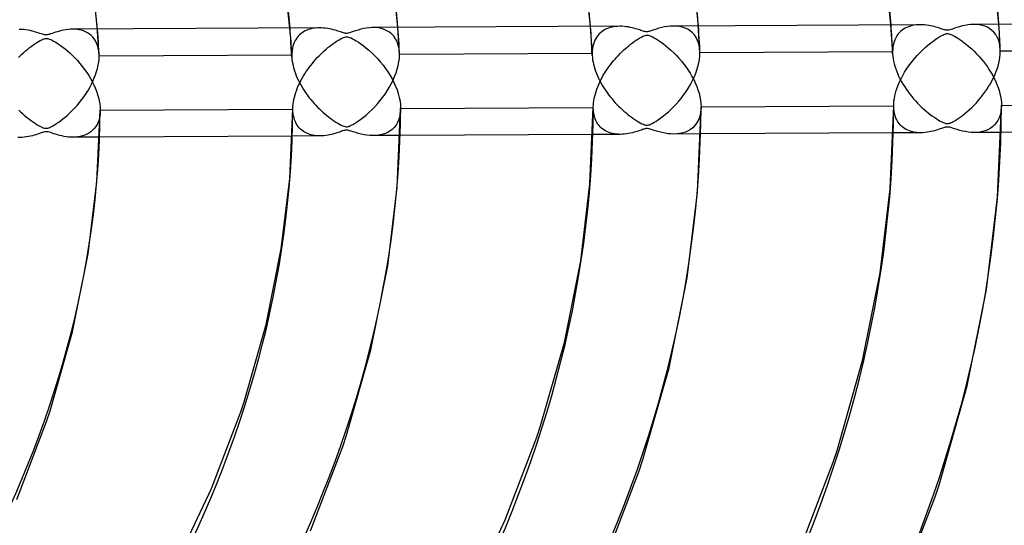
# Model space of a CAD drawing. Header units: millimetres. Extents: x -866 to 866, y -967 to 997.
# Tile 70 of 74: x 331 to 423, y 625 to 671. Entities that reach past the tile are written whole.
import ezdxf

# ---------------------------------------------------------------- set-up
doc = ezdxf.new("R2010")
doc.units = ezdxf.units.MM
doc.layers.add('HIDDEN', color=7, linetype='Continuous')
doc.layers.add('THICK', color=7, linetype='Continuous')

msp = doc.modelspace()

# ---------------------------------------------------------------- linework, layer by layer
at = {"layer": 'HIDDEN'}
for p, q in [((336.535, 670.556), (336.324, 670.561)), ((336.744, 670.538), (336.535, 670.556)), ((336.949, 670.506), (336.744, 670.538)), ((337.15, 670.459), (336.949, 670.506)), ((337.346, 670.397), (337.15, 670.459)), ((337.534, 670.318), (337.346, 670.397)), ((338.659, 670.188), (338.631, 670.573)), ((356.494, 670.219), (356.459, 670.666)), ((357.868, 670.393), (357.728, 670.317)), ((358.013, 670.46), (357.868, 670.393)), ((358.165, 670.517), (358.013, 670.46)), ((358.322, 670.566), (358.165, 670.517)), ((358.485, 670.607), (358.322, 670.566)), ((358.654, 670.638), (358.485, 670.607)), ((358.828, 670.661), (358.654, 670.638)), ((359.007, 670.675), (358.828, 670.661)), ((359.191, 670.681), (359.007, 670.675)), ((364.377, 670.701), (364.09, 670.706)), ((364.659, 670.671), (364.377, 670.701)), ((364.933, 670.616), (364.659, 670.671)), ((365.196, 670.533), (364.933, 670.616)), ((365.446, 670.421), (365.196, 670.533)), ((365.678, 670.279), (365.446, 670.421)), ((366.491, 670.332), (366.464, 670.719)), ((384.327, 670.366), (384.294, 670.812)), ((384.357, 669.92), (384.327, 670.366)), ((385.502, 670.431), (385.365, 670.338)), ((385.645, 670.514), (385.502, 670.431)), ((385.795, 670.586), (385.645, 670.514)), ((385.951, 670.649), (385.795, 670.586)), ((386.114, 670.703), (385.951, 670.649)), ((386.282, 670.746), (386.114, 670.703)), ((386.457, 670.781), (386.282, 670.746)), ((386.638, 670.805), (386.457, 670.781)), ((386.824, 670.821), (386.638, 670.805)), ((387.015, 670.826), (386.824, 670.821)), ((392.253, 670.843), (391.969, 670.852)), ((392.533, 670.809), (392.253, 670.843)), ((392.803, 670.749), (392.533, 670.809)), ((393.061, 670.663), (392.803, 670.749)), ((393.306, 670.547), (393.061, 670.663)), ((393.533, 670.403), (393.306, 670.547)), ((393.741, 670.228), (393.533, 670.403)), ((394.322, 670.476), (394.296, 670.864)), ((394.347, 670.088), (394.322, 670.476)), ((412.158, 670.513), (412.127, 670.958)), ((412.187, 670.068), (412.158, 670.513)), ((413.026, 670.349), (412.899, 670.224)), ((413.16, 670.461), (413.026, 670.349)), ((413.302, 670.561), (413.16, 670.461)), ((413.449, 670.648), (413.302, 670.561)), ((413.603, 670.725), (413.449, 670.648)), ((413.763, 670.791), (413.603, 670.725)), ((413.93, 670.846), (413.763, 670.791)), ((414.104, 670.891), (413.93, 670.846)), ((414.283, 670.927), (414.104, 670.891)), ((414.467, 670.952), (414.283, 670.927)), ((414.657, 670.967), (414.467, 670.952)), ((414.852, 670.972), (414.657, 670.967)), ((420.038, 670.991), (419.76, 670.998)), ((420.309, 670.962), (420.038, 670.991)), ((420.572, 670.91), (420.309, 670.962)), ((420.823, 670.833), (420.572, 670.91)), ((421.06, 670.73), (420.823, 670.833)), ((421.281, 670.602), (421.06, 670.73)), ((421.485, 670.448), (421.281, 670.602)), ((421.669, 670.268), (421.485, 670.448)), ((422.152, 670.621), (422.127, 671.01)), ((422.176, 670.232), (422.152, 670.621)), ((337.713, 670.223), (337.534, 670.318)), ((337.884, 670.111), (337.713, 670.223)), ((338.043, 669.981), (337.884, 670.111)), ((338.191, 669.832), (338.043, 669.981)), ((338.326, 669.664), (338.191, 669.832)), ((338.447, 669.477), (338.326, 669.664)), ((338.551, 669.27), (338.447, 669.477)), ((338.686, 669.802), (338.659, 670.188)), ((338.712, 669.416), (338.686, 669.802)), ((356.526, 669.772), (356.494, 670.219)), ((356.556, 669.325), (356.526, 669.772)), ((356.938, 669.499), (356.858, 669.339)), ((357.027, 669.648), (356.938, 669.499)), ((357.125, 669.787), (357.027, 669.648)), ((357.232, 669.914), (357.125, 669.787)), ((357.346, 670.031), (357.232, 669.914)), ((357.467, 670.136), (357.346, 670.031)), ((357.595, 670.232), (357.467, 670.136)), ((357.728, 670.317), (357.595, 670.232)), ((365.891, 670.106), (365.678, 670.279)), ((366.083, 669.9), (365.891, 670.106)), ((366.25, 669.662), (366.083, 669.9)), ((366.388, 669.391), (366.25, 669.662)), ((366.517, 669.945), (366.491, 670.332)), ((366.541, 669.558), (366.517, 669.945)), ((366.564, 669.171), (366.541, 669.558)), ((384.386, 669.474), (384.357, 669.92)), ((384.412, 669.028), (384.386, 669.474)), ((384.707, 669.534), (384.632, 669.358)), ((384.793, 669.698), (384.707, 669.534)), ((384.89, 669.85), (384.793, 669.698)), ((384.997, 669.99), (384.89, 669.85)), ((385.112, 670.118), (384.997, 669.99)), ((385.235, 670.234), (385.112, 670.118)), ((385.365, 670.338), (385.235, 670.234)), ((393.928, 670.022), (393.741, 670.228)), ((394.089, 669.784), (393.928, 670.022)), ((394.223, 669.514), (394.089, 669.784)), ((394.326, 669.214), (394.223, 669.514)), ((394.37, 669.7), (394.347, 670.088)), ((394.392, 669.312), (394.37, 669.7)), ((412.214, 669.623), (412.187, 670.068)), ((412.239, 669.178), (412.214, 669.623)), ((412.488, 669.581), (412.416, 669.385)), ((412.574, 669.763), (412.488, 669.581)), ((412.672, 669.931), (412.574, 669.763)), ((412.781, 670.084), (412.672, 669.931)), ((412.899, 670.224), (412.781, 670.084)), ((421.831, 670.061), (421.669, 670.268)), ((421.97, 669.828), (421.831, 670.061)), ((422.084, 669.571), (421.97, 669.828)), ((422.17, 669.291), (422.084, 669.571)), ((422.198, 669.843), (422.176, 670.232)), ((422.219, 669.454), (422.198, 669.843)), ((422.238, 669.065), (422.219, 669.454)), ((338.638, 669.044), (338.551, 669.27)), ((338.705, 668.8), (338.638, 669.044)), ((338.752, 668.539), (338.705, 668.8)), ((338.735, 669.031), (338.712, 669.416)), ((338.757, 668.645), (338.735, 669.031)), ((338.777, 668.262), (338.752, 668.539)), ((338.778, 668.26), (338.757, 668.645)), ((356.584, 668.877), (356.556, 669.325)), ((356.61, 668.43), (356.584, 668.877)), ((356.655, 668.596), (356.635, 668.385)), ((356.688, 668.797), (356.655, 668.596)), ((356.733, 668.988), (356.688, 668.797)), ((356.79, 669.169), (356.733, 668.988)), ((356.858, 669.339), (356.79, 669.169)), ((366.495, 669.088), (366.388, 669.391)), ((366.568, 668.757), (366.495, 669.088)), ((366.585, 668.784), (366.564, 669.171)), ((366.604, 668.4), (366.568, 668.757)), ((366.604, 668.397), (366.585, 668.784)), ((384.436, 668.582), (384.412, 669.028)), ((384.458, 668.136), (384.436, 668.582)), ((384.462, 668.543), (384.454, 668.313)), ((384.484, 668.763), (384.462, 668.543)), ((384.52, 668.973), (384.484, 668.763)), ((384.57, 669.171), (384.52, 668.973)), ((384.632, 669.358), (384.57, 669.171)), ((394.396, 668.888), (394.326, 669.214)), ((394.412, 668.924), (394.392, 669.312)), ((394.43, 668.538), (394.396, 668.888)), ((394.43, 668.536), (394.412, 668.924)), ((394.432, 668.51), (394.43, 668.538)), ((412.263, 668.733), (412.239, 669.178)), ((412.284, 668.288), (412.263, 668.733)), ((412.289, 668.71), (412.28, 668.459)), ((412.315, 668.949), (412.289, 668.71)), ((412.358, 669.174), (412.315, 668.949)), ((412.416, 669.385), (412.358, 669.174)), ((422.227, 668.992), (422.17, 669.291)), ((422.256, 668.676), (422.227, 668.992)), ((422.256, 668.676), (422.238, 669.065)), ((422.257, 668.649), (422.256, 668.676)), ((422.258, 668.621), (422.257, 668.649)), ((422.259, 668.594), (422.258, 668.621)), ((422.259, 668.566), (422.259, 668.594)), ((422.26, 668.539), (422.259, 668.566)), ((440.105, 668.604), (422.26, 668.511)), ((422.26, 668.511), (422.26, 668.539)), ((338.744, 667.512), (338.772, 667.796)), ((338.772, 667.796), (338.782, 668.074)), ((338.779, 668.231), (338.777, 668.262)), ((338.78, 668.2), (338.779, 668.231)), ((338.781, 668.169), (338.78, 668.2)), ((338.782, 668.137), (338.781, 668.169)), ((356.628, 668.167), (338.782, 668.074)), ((338.782, 668.106), (338.782, 668.137)), ((338.782, 668.074), (338.782, 668.106)), ((356.633, 667.983), (356.61, 668.43)), ((356.635, 668.385), (356.628, 668.167)), ((356.628, 668.167), (356.628, 668.137)), ((356.628, 668.137), (356.629, 668.106)), ((356.629, 668.106), (356.629, 668.075)), ((356.629, 668.075), (356.63, 668.044)), ((356.63, 668.044), (356.631, 668.013)), ((356.631, 668.013), (356.633, 667.982)), ((356.633, 667.982), (356.648, 667.774)), ((356.648, 667.774), (356.675, 667.562)), ((366.554, 667.549), (366.595, 667.889)), ((366.595, 667.889), (366.608, 668.22)), ((366.605, 668.37), (366.604, 668.4)), ((366.607, 668.34), (366.605, 668.37)), ((366.607, 668.31), (366.607, 668.34)), ((366.608, 668.28), (366.607, 668.31)), ((384.454, 668.313), (366.608, 668.22)), ((366.608, 668.25), (366.608, 668.28)), ((366.608, 668.22), (366.608, 668.25)), ((384.454, 668.313), (384.454, 668.284)), ((384.454, 668.284), (384.455, 668.254)), ((384.455, 668.254), (384.455, 668.225)), ((384.455, 668.225), (384.456, 668.195)), ((384.456, 668.195), (384.457, 668.165)), ((384.457, 668.165), (384.458, 668.136)), ((384.458, 668.136), (384.473, 667.934)), ((384.473, 667.934), (384.498, 667.729)), ((384.498, 667.729), (384.532, 667.521)), ((394.332, 667.433), (394.389, 667.751)), ((394.389, 667.751), (394.423, 668.062)), ((394.423, 668.062), (394.434, 668.365)), ((394.433, 668.481), (394.432, 668.51)), ((394.433, 668.452), (394.433, 668.481)), ((394.434, 668.423), (394.433, 668.452)), ((412.28, 668.459), (394.434, 668.365)), ((394.434, 668.394), (394.434, 668.423)), ((394.434, 668.365), (394.434, 668.394)), ((412.28, 668.459), (412.28, 668.431)), ((412.28, 668.431), (412.28, 668.402)), ((412.28, 668.402), (412.281, 668.374)), ((412.281, 668.374), (412.281, 668.345)), ((412.281, 668.345), (412.282, 668.317)), ((412.282, 668.317), (412.284, 668.288)), ((412.284, 668.288), (412.3, 668.065)), ((412.3, 668.065), (412.329, 667.837)), ((412.329, 667.837), (412.371, 667.603)), ((422.12, 667.413), (422.18, 667.693)), ((422.18, 667.693), (422.224, 667.971)), ((422.224, 667.971), (422.251, 668.245)), ((422.251, 668.245), (422.26, 668.511)), ((338.549, 666.632), (338.631, 666.928)), ((338.631, 666.928), (338.696, 667.222)), ((338.696, 667.222), (338.744, 667.512)), ((356.675, 667.562), (356.712, 667.347)), ((356.712, 667.347), (356.76, 667.129)), ((356.76, 667.129), (356.818, 666.91)), ((356.818, 666.91), (356.885, 666.69)), ((366.286, 666.508), (366.398, 666.855)), ((366.398, 666.855), (366.488, 667.203)), ((366.488, 667.203), (366.554, 667.549)), ((384.532, 667.521), (384.577, 667.309)), ((384.577, 667.309), (384.632, 667.096)), ((384.632, 667.096), (384.696, 666.883)), ((384.696, 666.883), (384.768, 666.669)), ((394.048, 666.48), (394.16, 666.795)), ((394.16, 666.795), (394.256, 667.114)), ((394.256, 667.114), (394.332, 667.433)), ((412.371, 667.603), (412.425, 667.364)), ((412.425, 667.364), (412.492, 667.123)), ((412.492, 667.123), (412.57, 666.88)), ((412.57, 666.88), (412.66, 666.638)), ((421.859, 666.588), (421.959, 666.86)), ((421.959, 666.86), (422.046, 667.135)), ((422.046, 667.135), (422.12, 667.413)), ((338.212, 665.75), (338.338, 666.042)), ((338.338, 666.042), (338.451, 666.336)), ((338.451, 666.336), (338.549, 666.632)), ((356.885, 666.69), (356.962, 666.471)), ((356.962, 666.471), (357.047, 666.253)), ((357.047, 666.253), (357.14, 666.037)), ((357.14, 666.037), (357.24, 665.822)), ((357.24, 665.822), (357.347, 665.61)), ((365.841, 665.497), (366.006, 665.827)), ((366.006, 665.827), (366.155, 666.165)), ((366.155, 666.165), (366.286, 666.508)), ((384.768, 666.669), (384.849, 666.457)), ((384.849, 666.457), (384.937, 666.245)), ((384.937, 666.245), (385.033, 666.035)), ((385.033, 666.035), (385.135, 665.827)), ((385.135, 665.827), (385.244, 665.622)), ((393.625, 665.564), (393.779, 665.863)), ((393.779, 665.863), (393.92, 666.169)), ((393.92, 666.169), (394.048, 666.48)), ((412.66, 666.638), (412.76, 666.395)), ((412.76, 666.395), (412.871, 666.154)), ((412.871, 666.154), (412.991, 665.914)), ((412.991, 665.914), (413.12, 665.676)), ((421.485, 665.777), (421.622, 666.046)), ((421.622, 666.046), (421.746, 666.317)), ((421.746, 666.317), (421.859, 666.588)), ((337.578, 664.608), (337.756, 664.891)), ((337.756, 664.891), (337.921, 665.176)), ((337.921, 665.176), (338.073, 665.462)), ((338.073, 665.462), (338.212, 665.75)), ((357.347, 665.61), (357.461, 665.4)), ((357.461, 665.4), (357.581, 665.193)), ((357.581, 665.193), (357.706, 664.991)), ((357.706, 664.991), (357.837, 664.792)), ((365.471, 664.86), (365.663, 665.175)), ((365.663, 665.175), (365.841, 665.497)), ((385.244, 665.622), (385.359, 665.419)), ((385.359, 665.419), (385.48, 665.219)), ((385.48, 665.219), (385.605, 665.023)), ((385.605, 665.023), (385.735, 664.83)), ((393.096, 664.704), (393.283, 664.986)), ((393.283, 664.986), (393.459, 665.272)), ((393.459, 665.272), (393.625, 665.564)), ((413.12, 665.676), (413.257, 665.441)), ((413.257, 665.441), (413.403, 665.21)), ((413.403, 665.21), (413.555, 664.983)), ((413.555, 664.983), (413.713, 664.761)), ((420.833, 664.725), (421.011, 664.982)), ((421.011, 664.982), (421.179, 665.244)), ((421.179, 665.244), (421.338, 665.509)), ((421.338, 665.509), (421.485, 665.777)), ((336.969, 663.778), (337.184, 664.051)), ((337.184, 664.051), (337.387, 664.328)), ((337.387, 664.328), (337.578, 664.608)), ((357.837, 664.792), (357.972, 664.597)), ((357.972, 664.597), (358.111, 664.406)), ((358.111, 664.406), (358.254, 664.219)), ((358.254, 664.219), (358.401, 664.036)), ((358.401, 664.036), (358.551, 663.858)), ((364.814, 663.949), (365.046, 664.247)), ((365.046, 664.247), (365.266, 664.55)), ((365.266, 664.55), (365.471, 664.86)), ((385.735, 664.83), (385.869, 664.641)), ((385.869, 664.641), (386.008, 664.456)), ((386.008, 664.456), (386.15, 664.275)), ((386.15, 664.275), (386.295, 664.098)), ((386.295, 664.098), (386.444, 663.925)), ((392.468, 663.89), (392.688, 664.156)), ((392.688, 664.156), (392.897, 664.427)), ((392.897, 664.427), (393.096, 664.704)), ((413.713, 664.761), (413.878, 664.543)), ((413.878, 664.543), (414.048, 664.33)), ((414.048, 664.33), (414.224, 664.122)), ((414.224, 664.122), (414.404, 663.92)), ((420.043, 663.754), (420.251, 663.987)), ((420.251, 663.987), (420.452, 664.227)), ((420.452, 664.227), (420.647, 664.473)), ((420.647, 664.473), (420.833, 664.725)), ((331.337, 663.063), (331.503, 662.904)), ((336.287, 663.021), (336.514, 663.257)), ((336.514, 663.257), (336.743, 663.51)), ((336.743, 663.51), (336.969, 663.778)), ((356.733, 663.19), (356.733, 663.194)), ((356.733, 663.185), (356.733, 663.19)), ((356.733, 663.181), (356.733, 663.185)), ((356.733, 663.177), (356.733, 663.181)), ((356.733, 663.172), (356.733, 663.177)), ((356.733, 663.168), (356.733, 663.172)), ((356.739, 662.949), (356.733, 663.168)), ((358.551, 663.858), (358.705, 663.684)), ((358.705, 663.684), (358.861, 663.515)), ((358.861, 663.515), (359.02, 663.35)), ((359.02, 663.35), (359.181, 663.189)), ((359.181, 663.189), (359.345, 663.034)), ((363.775, 662.845), (364.046, 663.103)), ((364.046, 663.103), (364.314, 663.376)), ((364.314, 663.376), (364.57, 663.659)), ((364.57, 663.659), (364.814, 663.949)), ((366.713, 663.196), (366.693, 662.843)), ((384.559, 663.329), (384.559, 663.332)), ((384.559, 663.326), (384.559, 663.329)), ((384.559, 663.323), (384.559, 663.326)), ((384.559, 663.32), (384.559, 663.323)), ((384.559, 663.316), (384.559, 663.32)), ((384.559, 663.313), (384.559, 663.316)), ((384.566, 663.084), (384.559, 663.313)), ((384.588, 662.863), (384.566, 663.084)), ((386.444, 663.925), (386.596, 663.757)), ((386.596, 663.757), (386.75, 663.592)), ((386.75, 663.592), (386.907, 663.432)), ((386.907, 663.432), (387.067, 663.276)), ((387.067, 663.276), (387.228, 663.125)), ((387.228, 663.125), (387.392, 662.978)), ((391.513, 662.913), (391.754, 663.136)), ((391.754, 663.136), (392.001, 663.379)), ((392.001, 663.379), (392.239, 663.631)), ((392.239, 663.631), (392.468, 663.89)), ((394.539, 663.349), (394.521, 663.003)), ((412.384, 663.469), (412.384, 663.471)), ((412.384, 663.467), (412.384, 663.469)), ((412.384, 663.465), (412.384, 663.467)), ((412.384, 663.463), (412.384, 663.465)), ((412.384, 663.461), (412.384, 663.463)), ((412.384, 663.459), (412.384, 663.461)), ((412.393, 663.208), (412.384, 663.459)), ((412.419, 662.969), (412.393, 663.208)), ((414.404, 663.92), (414.589, 663.723)), ((414.589, 663.723), (414.778, 663.531)), ((414.778, 663.531), (414.971, 663.346)), ((414.971, 663.346), (415.168, 663.166)), ((415.168, 663.166), (415.367, 662.993)), ((419.151, 662.897), (419.38, 663.097)), ((419.38, 663.097), (419.607, 663.309)), ((419.607, 663.309), (419.828, 663.528)), ((419.828, 663.528), (420.043, 663.754)), ((422.35, 663.188), (422.308, 662.891)), ((422.365, 663.501), (422.35, 663.188)), ((331.503, 662.904), (331.671, 662.751)), ((331.671, 662.751), (331.84, 662.603)), ((331.84, 662.603), (332.011, 662.46)), ((332.011, 662.46), (332.183, 662.322)), ((332.183, 662.322), (332.356, 662.19)), ((332.356, 662.19), (332.529, 662.063)), ((335.234, 662.103), (335.428, 662.253)), ((335.428, 662.253), (335.632, 662.419)), ((335.632, 662.419), (335.844, 662.603)), ((335.844, 662.603), (336.063, 662.803)), ((336.063, 662.803), (336.287, 663.021)), ((338.773, 662.209), (338.69, 661.967)), ((338.834, 662.47), (338.773, 662.209)), ((338.872, 662.747), (338.834, 662.47)), ((338.887, 663.042), (338.872, 662.747)), ((356.759, 662.739), (356.739, 662.949)), ((356.791, 662.539), (356.759, 662.739)), ((356.835, 662.348), (356.791, 662.539)), ((356.891, 662.168), (356.835, 662.348)), ((356.958, 661.998), (356.891, 662.168)), ((359.345, 663.034), (359.511, 662.883)), ((359.511, 662.883), (359.678, 662.736)), ((359.678, 662.736), (359.847, 662.595)), ((359.847, 662.595), (360.018, 662.459)), ((360.018, 662.459), (360.189, 662.328)), ((360.189, 662.328), (360.362, 662.203)), ((360.362, 662.203), (360.535, 662.083)), ((362.818, 662.075), (363.033, 662.23)), ((363.033, 662.23), (363.266, 662.409)), ((363.266, 662.409), (363.514, 662.614)), ((363.514, 662.614), (363.775, 662.845)), ((366.552, 662.208), (366.433, 661.929)), ((366.639, 662.513), (366.552, 662.208)), ((366.693, 662.843), (366.639, 662.513)), ((384.623, 662.654), (384.588, 662.863)), ((384.672, 662.456), (384.623, 662.654)), ((384.733, 662.27), (384.672, 662.456)), ((384.807, 662.095), (384.733, 662.27)), ((387.392, 662.978), (387.557, 662.836)), ((387.557, 662.836), (387.724, 662.698)), ((387.724, 662.698), (387.892, 662.566)), ((387.892, 662.566), (388.061, 662.438)), ((388.061, 662.438), (388.231, 662.316)), ((388.231, 662.316), (388.403, 662.199)), ((388.403, 662.199), (388.575, 662.088)), ((390.499, 662.124), (390.668, 662.24)), ((390.668, 662.24), (390.857, 662.376)), ((390.857, 662.376), (391.062, 662.533)), ((391.062, 662.533), (391.281, 662.712)), ((391.281, 662.712), (391.513, 662.913)), ((394.385, 662.376), (394.271, 662.1)), ((394.469, 662.678), (394.385, 662.376)), ((394.521, 663.003), (394.469, 662.678)), ((412.461, 662.745), (412.419, 662.969)), ((412.518, 662.534), (412.461, 662.745)), ((412.589, 662.339), (412.518, 662.534)), ((412.673, 662.158), (412.589, 662.339)), ((412.769, 661.991), (412.673, 662.158)), ((415.367, 662.993), (415.57, 662.826)), ((415.57, 662.826), (415.775, 662.666)), ((415.775, 662.666), (415.981, 662.515)), ((415.981, 662.515), (416.179, 662.376)), ((416.179, 662.376), (416.366, 662.254)), ((416.366, 662.254), (416.539, 662.147)), ((416.539, 662.147), (416.697, 662.057)), ((418.032, 662.088), (418.18, 662.177)), ((418.18, 662.177), (418.345, 662.285)), ((418.345, 662.285), (418.527, 662.41)), ((418.527, 662.41), (418.722, 662.553)), ((418.722, 662.553), (418.931, 662.715)), ((418.931, 662.715), (419.151, 662.897)), ((422.143, 662.346), (422.022, 662.105)), ((422.239, 662.609), (422.143, 662.346)), ((422.308, 662.891), (422.239, 662.609)), ((332.529, 662.063), (332.703, 661.943)), ((332.703, 661.943), (332.877, 661.828)), ((332.877, 661.828), (333.05, 661.721)), ((333.05, 661.721), (333.215, 661.626)), ((333.215, 661.626), (333.366, 661.546)), ((333.366, 661.546), (333.499, 661.483)), ((333.499, 661.483), (333.614, 661.437)), ((333.614, 661.437), (333.709, 661.407)), ((333.709, 661.407), (333.791, 661.39)), ((333.791, 661.39), (333.868, 661.385)), ((333.868, 661.385), (333.944, 661.388)), ((333.944, 661.388), (334.023, 661.403)), ((334.023, 661.403), (334.11, 661.429)), ((334.11, 661.429), (334.211, 661.468)), ((334.211, 661.468), (334.325, 661.521)), ((334.325, 661.521), (334.45, 661.587)), ((334.45, 661.587), (334.584, 661.663)), ((334.584, 661.663), (334.726, 661.751)), ((334.726, 661.751), (334.881, 661.852)), ((334.881, 661.852), (335.051, 661.969)), ((335.051, 661.969), (335.234, 662.103)), ((338.329, 661.361), (338.177, 661.2)), ((338.466, 661.543), (338.329, 661.361)), ((338.587, 661.744), (338.466, 661.543)), ((338.69, 661.967), (338.587, 661.744)), ((357.036, 661.839), (356.958, 661.998)), ((357.123, 661.691), (357.036, 661.839)), ((357.219, 661.553), (357.123, 661.691)), ((357.324, 661.427), (357.219, 661.553)), ((357.436, 661.312), (357.324, 661.427)), ((357.555, 661.207), (357.436, 661.312)), ((360.535, 662.083), (360.71, 661.968)), ((360.71, 661.968), (360.884, 661.861)), ((360.884, 661.861), (361.052, 661.764)), ((361.052, 661.764), (361.206, 661.684)), ((361.206, 661.684), (361.343, 661.62)), ((361.343, 661.62), (361.46, 661.575)), ((361.46, 661.575), (361.559, 661.546)), ((361.559, 661.546), (361.646, 661.533)), ((361.646, 661.533), (361.729, 661.531)), ((361.729, 661.531), (361.813, 661.541)), ((361.813, 661.541), (361.905, 661.565)), ((361.905, 661.565), (362.013, 661.605)), ((362.013, 661.605), (362.141, 661.663)), ((362.141, 661.663), (362.287, 661.74)), ((362.287, 661.74), (362.449, 661.834)), ((362.449, 661.834), (362.624, 661.944)), ((362.624, 661.944), (362.818, 662.075)), ((365.919, 661.272), (365.705, 661.112)), ((366.114, 661.461), (365.919, 661.272)), ((366.286, 661.68), (366.114, 661.461)), ((366.433, 661.929), (366.286, 661.68)), ((384.891, 661.932), (384.807, 662.095)), ((384.986, 661.781), (384.891, 661.932)), ((385.09, 661.642), (384.986, 661.781)), ((385.203, 661.515), (385.09, 661.642)), ((385.324, 661.4), (385.203, 661.515)), ((385.451, 661.298), (385.324, 661.4)), ((385.585, 661.206), (385.451, 661.298)), ((388.575, 662.088), (388.747, 661.983)), ((388.747, 661.983), (388.911, 661.891)), ((388.985, 661.224), (388.88, 661.188)), ((388.911, 661.891), (389.061, 661.814)), ((389.085, 661.258), (388.985, 661.224)), ((389.061, 661.814), (389.194, 661.754)), ((389.182, 661.291), (389.085, 661.258)), ((389.275, 661.318), (389.182, 661.291)), ((389.194, 661.754), (389.307, 661.713)), ((389.361, 661.34), (389.275, 661.318)), ((389.307, 661.713), (389.403, 661.688)), ((389.437, 661.353), (389.361, 661.34)), ((389.403, 661.688), (389.489, 661.677)), ((389.51, 661.36), (389.437, 661.353)), ((389.489, 661.677), (389.573, 661.678)), ((389.582, 661.359), (389.51, 661.36)), ((389.573, 661.678), (389.66, 661.692)), ((389.658, 661.35), (389.582, 661.359)), ((389.742, 661.333), (389.658, 661.35)), ((389.66, 661.692), (389.752, 661.719)), ((389.849, 661.305), (389.742, 661.333)), ((389.752, 661.719), (389.85, 661.756)), ((389.997, 661.259), (389.849, 661.305)), ((389.85, 661.756), (389.957, 661.805)), ((389.957, 661.805), (390.076, 661.867)), ((390.19, 661.195), (389.997, 661.259)), ((390.076, 661.867), (390.207, 661.941)), ((390.207, 661.941), (390.347, 662.026)), ((390.347, 662.026), (390.499, 662.124)), ((393.563, 661.279), (393.336, 661.145)), ((393.772, 661.442), (393.563, 661.279)), ((393.962, 661.632), (393.772, 661.442)), ((394.129, 661.851), (393.962, 661.632)), ((394.271, 662.1), (394.129, 661.851)), ((412.875, 661.839), (412.769, 661.991)), ((412.991, 661.7), (412.875, 661.839)), ((413.115, 661.576), (412.991, 661.7)), ((413.247, 661.465), (413.115, 661.576)), ((413.386, 661.367), (413.247, 661.465)), ((413.53, 661.281), (413.386, 661.367)), ((413.681, 661.207), (413.53, 661.281)), ((416.452, 661.25), (416.313, 661.207)), ((416.58, 661.292), (416.452, 661.25)), ((416.695, 661.331), (416.58, 661.292)), ((416.797, 661.366), (416.695, 661.331)), ((416.697, 662.057), (416.837, 661.983)), ((416.894, 661.399), (416.797, 661.366)), ((416.837, 661.983), (416.958, 661.925)), ((416.988, 661.431), (416.894, 661.399)), ((416.958, 661.925), (417.057, 661.884)), ((417.078, 661.458), (416.988, 661.431)), ((417.057, 661.884), (417.138, 661.856)), ((417.16, 661.48), (417.078, 661.458)), ((417.138, 661.856), (417.208, 661.838)), ((417.234, 661.495), (417.16, 661.48)), ((417.208, 661.838), (417.272, 661.826)), ((417.301, 661.503), (417.234, 661.495)), ((417.272, 661.826), (417.334, 661.822)), ((417.366, 661.506), (417.301, 661.503)), ((417.334, 661.822), (417.395, 661.824)), ((417.431, 661.502), (417.366, 661.506)), ((417.395, 661.824), (417.459, 661.833)), ((417.5, 661.493), (417.431, 661.502)), ((417.459, 661.833), (417.527, 661.849)), ((417.576, 661.477), (417.5, 661.493)), ((417.527, 661.849), (417.604, 661.874)), ((417.68, 661.448), (417.576, 661.477)), ((417.604, 661.874), (417.691, 661.91)), ((417.828, 661.402), (417.68, 661.448)), ((417.691, 661.91), (417.79, 661.956)), ((417.79, 661.956), (417.903, 662.014)), ((418.023, 661.338), (417.828, 661.402)), ((417.903, 662.014), (418.032, 662.088)), ((418.248, 661.266), (418.023, 661.338)), ((418.497, 661.194), (418.248, 661.266)), ((421.097, 661.259), (420.861, 661.162)), ((421.319, 661.38), (421.097, 661.259)), ((421.523, 661.525), (421.319, 661.38)), ((421.71, 661.694), (421.523, 661.525)), ((421.877, 661.888), (421.71, 661.694)), ((422.022, 662.105), (421.877, 661.888)), ((331.433, 660.535), (331.24, 660.538)), ((331.63, 660.542), (331.433, 660.535)), ((331.832, 660.559), (331.63, 660.542)), ((332.035, 660.585), (331.832, 660.559)), ((332.231, 660.618), (332.035, 660.585)), ((332.42, 660.658), (332.231, 660.618)), ((332.599, 660.702), (332.42, 660.658)), ((332.768, 660.748), (332.599, 660.702)), ((332.926, 660.795), (332.768, 660.748)), ((333.071, 660.842), (332.926, 660.795)), ((333.203, 660.887), (333.071, 660.842)), ((333.32, 660.927), (333.203, 660.887)), ((333.428, 660.964), (333.32, 660.927)), ((333.535, 660.999), (333.428, 660.964)), ((333.637, 661.03), (333.535, 660.999)), ((333.73, 661.052), (333.637, 661.03)), ((333.814, 661.065), (333.73, 661.052)), ((333.896, 661.068), (333.814, 661.065)), ((333.982, 661.062), (333.896, 661.068)), ((334.077, 661.046), (333.982, 661.062)), ((334.183, 661.019), (334.077, 661.046)), ((334.303, 660.983), (334.183, 661.019)), ((334.438, 660.939), (334.303, 660.983)), ((334.589, 660.889), (334.438, 660.939)), ((334.758, 660.835), (334.589, 660.889)), ((334.943, 660.78), (334.758, 660.835)), ((335.14, 660.727), (334.943, 660.78)), ((335.341, 660.679), (335.14, 660.727)), ((335.545, 660.638), (335.341, 660.679)), ((335.751, 660.605), (335.545, 660.638)), ((335.959, 660.581), (335.751, 660.605)), ((336.168, 660.566), (335.959, 660.581)), ((336.377, 660.561), (336.168, 660.566)), ((336.598, 660.569), (336.377, 660.561)), ((338.831, 660.574), (336.378, 660.561)), ((336.818, 660.59), (336.598, 660.569)), ((337.035, 660.627), (336.818, 660.59)), ((337.246, 660.679), (337.035, 660.627)), ((337.451, 660.748), (337.246, 660.679)), ((337.647, 660.834), (337.451, 660.748)), ((337.835, 660.937), (337.647, 660.834)), ((338.011, 661.059), (337.835, 660.937)), ((338.177, 661.2), (338.011, 661.059)), ((359.243, 660.681), (356.678, 660.667)), ((357.68, 661.113), (357.555, 661.207)), ((357.811, 661.029), (357.68, 661.113)), ((357.947, 660.955), (357.811, 661.029)), ((358.09, 660.89), (357.947, 660.955)), ((358.238, 660.834), (358.09, 660.89)), ((358.392, 660.786), (358.238, 660.834)), ((358.552, 660.747), (358.392, 660.786)), ((358.718, 660.718), (358.552, 660.747)), ((358.888, 660.696), (358.718, 660.718)), ((359.064, 660.684), (358.888, 660.696)), ((359.244, 660.681), (359.064, 660.684)), ((359.428, 660.686), (359.244, 660.681)), ((359.616, 660.7), (359.428, 660.686)), ((359.805, 660.723), (359.616, 660.7)), ((359.989, 660.752), (359.805, 660.723)), ((360.167, 660.787), (359.989, 660.752)), ((360.336, 660.826), (360.167, 660.787)), ((360.497, 660.867), (360.336, 660.826)), ((360.649, 660.911), (360.497, 660.867)), ((360.791, 660.954), (360.649, 660.911)), ((360.921, 660.997), (360.791, 660.954)), ((361.04, 661.037), (360.921, 660.997)), ((361.145, 661.073), (361.04, 661.037)), ((361.245, 661.107), (361.145, 661.073)), ((361.342, 661.14), (361.245, 661.107)), ((361.436, 661.168), (361.342, 661.14)), ((361.522, 661.191), (361.436, 661.168)), ((361.6, 661.206), (361.522, 661.191)), ((361.673, 661.213), (361.6, 661.206)), ((361.745, 661.214), (361.673, 661.213)), ((361.821, 661.206), (361.745, 661.214)), ((361.903, 661.191), (361.821, 661.206)), ((362.005, 661.165), (361.903, 661.191)), ((362.145, 661.122), (362.005, 661.165)), ((362.329, 661.062), (362.145, 661.122)), ((362.547, 660.992), (362.329, 661.062)), ((362.793, 660.919), (362.547, 660.992)), ((363.056, 660.85), (362.793, 660.919)), ((363.324, 660.792), (363.056, 660.85)), ((363.595, 660.748), (363.324, 660.792)), ((363.868, 660.719), (363.595, 660.748)), ((364.141, 660.707), (363.868, 660.719)), ((364.422, 660.714), (364.141, 660.707)), ((366.665, 660.72), (364.203, 660.707)), ((364.698, 660.744), (364.422, 660.714)), ((364.968, 660.797), (364.698, 660.744)), ((365.227, 660.876), (364.968, 660.797)), ((365.474, 660.98), (365.227, 660.876)), ((365.705, 661.112), (365.474, 660.98)), ((387.066, 660.826), (384.512, 660.813)), ((385.726, 661.125), (385.585, 661.206)), ((385.872, 661.054), (385.726, 661.125)), ((386.025, 660.993), (385.872, 661.054)), ((386.184, 660.941), (386.025, 660.993)), ((386.35, 660.899), (386.184, 660.941)), ((386.521, 660.866), (386.35, 660.899)), ((386.698, 660.844), (386.521, 660.866)), ((386.88, 660.83), (386.698, 660.844)), ((387.068, 660.827), (386.88, 660.83)), ((387.255, 660.832), (387.068, 660.827)), ((387.448, 660.847), (387.255, 660.832)), ((387.64, 660.87), (387.448, 660.847)), ((387.826, 660.9), (387.64, 660.87)), ((388.005, 660.935), (387.826, 660.9)), ((388.176, 660.975), (388.005, 660.935)), ((388.338, 661.018), (388.176, 660.975)), ((388.49, 661.061), (388.338, 661.018)), ((388.632, 661.105), (388.49, 661.061)), ((388.762, 661.148), (388.632, 661.105)), ((388.88, 661.188), (388.762, 661.148)), ((390.414, 661.124), (390.19, 661.195)), ((390.666, 661.05), (390.414, 661.124)), ((390.932, 660.983), (390.666, 661.05)), ((391.203, 660.928), (390.932, 660.983)), ((391.475, 660.886), (391.203, 660.928)), ((391.748, 660.861), (391.475, 660.886)), ((392.021, 660.852), (391.748, 660.861)), ((392.3, 660.864), (392.021, 660.852)), ((394.498, 660.865), (392.027, 660.852)), ((392.574, 660.898), (392.3, 660.864)), ((392.839, 660.955), (392.574, 660.898)), ((393.094, 661.037), (392.839, 660.955)), ((393.336, 661.145), (393.094, 661.037)), ((414.891, 660.972), (412.344, 660.959)), ((413.838, 661.143), (413.681, 661.207)), ((414.001, 661.089), (413.838, 661.143)), ((414.171, 661.045), (414.001, 661.089)), ((414.346, 661.012), (414.171, 661.045)), ((414.527, 660.989), (414.346, 661.012)), ((414.713, 660.976), (414.527, 660.989)), ((414.904, 660.972), (414.713, 660.976)), ((415.093, 660.979), (414.904, 660.972)), ((415.285, 660.994), (415.093, 660.979)), ((415.476, 661.017), (415.285, 660.994)), ((415.66, 661.047), (415.476, 661.017)), ((415.836, 661.083), (415.66, 661.047)), ((416.005, 661.122), (415.836, 661.083)), ((416.164, 661.164), (416.005, 661.122)), ((416.313, 661.207), (416.164, 661.164)), ((418.758, 661.129), (418.497, 661.194)), ((419.021, 661.075), (418.758, 661.129)), ((419.285, 661.034), (419.021, 661.075)), ((419.549, 661.008), (419.285, 661.034)), ((419.811, 660.998), (419.549, 661.008)), ((420.085, 661.007), (419.811, 660.998)), ((422.329, 661.011), (419.851, 660.998)), ((420.353, 661.036), (420.085, 661.007)), ((420.613, 661.088), (420.353, 661.036)), ((420.861, 661.162), (420.613, 661.088))]:
    msp.add_line(p, q, dxfattribs=at)
for centre, major_axis, start_param, end_param in [((0, 663.808), (-606.5, 0), -3.141592, -0.523599), ((0, 663.808), (-556.5, 0), -3.141592, -0.523599), ((0, 663.8), (533.665, 0), 0.019841, 1.037828), ((0, 663.8), (505.84, 0), 0.020357, 1.037313), ((0, 663.8), (478.015, 0), 0.020932, 1.036737), ((0, 663.8), (450.19, 0), 0.021579, 1.036091), ((0, 663.8), (422.365, 0), 0.02231, 1.035359), ((0, 663.8), (394.54, 0), 0.023145, 1.034524), ((0, 663.8), (366.715, 0), 0.024107, 1.033563), ((0, 663.8), (338.89, 0), 0.025227, 1.032443), ((0, 663.8), (-356.735, 0), -3.117104, -3.103086), ((0, 663.8), (-384.56, 0), -3.118118, -3.105115), ((0, 663.8), (-412.385, 0), -3.118996, -3.10687), ((0, 663.808), (-556.5, 0), 0, 2.617994), ((0, 663.8), (-356.735, 0), 2.617994, 3.138048), ((0, 663.8), (-384.56, 0), 2.617994, 3.139062), ((0, 663.8), (-412.385, 0), 2.617994, 3.13994), ((0, 663.8), (-440.21, 0), 2.617994, 3.140706), ((0, 663.8), (-468.035, 0), 2.617994, 3.141381)]:
    msp.add_ellipse(centre, major_axis=major_axis, ratio=0.5, start_param=start_param, end_param=end_param, dxfattribs=at)
at = {"layer": 'THICK'}
for p, q in [((394.296, 670.864), (393.715, 676.788)), ((412.127, 670.958), (411.54, 676.751)), ((422.127, 671.01), (421.513, 677.439)), ((366.464, 670.719), (365.916, 676.137)), ((384.294, 670.812), (383.74, 676.105)), ((338.631, 670.573), (338.117, 675.485)), ((356.459, 670.666), (355.938, 675.462)), ((331.582, 670.53), (331.381, 670.535)), ((331.789, 670.516), (331.582, 670.53)), ((331.995, 670.492), (331.789, 670.516)), ((332.196, 670.46), (331.995, 670.492)), ((332.388, 670.423), (332.196, 670.46)), ((332.571, 670.381), (332.388, 670.423)), ((332.744, 670.336), (332.571, 670.381)), ((335.113, 670.382), (334.92, 670.327)), ((335.31, 670.432), (335.113, 670.382)), ((335.51, 670.475), (335.31, 670.432)), ((335.712, 670.51), (335.51, 670.475)), ((335.915, 670.537), (335.712, 670.51)), ((336.12, 670.554), (335.915, 670.537)), ((336.324, 670.561), (336.12, 670.554)), ((359.19, 670.681), (336.326, 670.561)), ((359.379, 670.677), (359.191, 670.681)), ((359.571, 670.665), (359.379, 670.677)), ((359.765, 670.645), (359.571, 670.665)), ((359.953, 670.617), (359.765, 670.645)), ((360.133, 670.585), (359.953, 670.617)), ((360.306, 670.547), (360.133, 670.585)), ((360.471, 670.507), (360.306, 670.547)), ((360.626, 670.466), (360.471, 670.507)), ((360.77, 670.424), (360.626, 670.466)), ((360.903, 670.383), (360.77, 670.424)), ((361.024, 670.344), (360.903, 670.383)), ((361.132, 670.309), (361.024, 670.344)), ((362.529, 670.405), (362.314, 670.332)), ((362.77, 670.48), (362.529, 670.405)), ((363.027, 670.552), (362.77, 670.48)), ((363.29, 670.612), (363.027, 670.552)), ((363.555, 670.659), (363.29, 670.612)), ((363.823, 670.691), (363.555, 670.659)), ((364.09, 670.706), (363.823, 670.691)), ((387.014, 670.826), (364.151, 670.707)), ((387.207, 670.823), (387.015, 670.826)), ((387.403, 670.81), (387.207, 670.823)), ((387.599, 670.789), (387.403, 670.81)), ((387.789, 670.761), (387.599, 670.789)), ((387.972, 670.727), (387.789, 670.761)), ((388.147, 670.689), (387.972, 670.727)), ((388.312, 670.649), (388.147, 670.689)), ((388.467, 670.606), (388.312, 670.649)), ((388.612, 670.564), (388.467, 670.606)), ((388.745, 670.523), (388.612, 670.564)), ((388.864, 670.484), (388.745, 670.523)), ((388.972, 670.449), (388.864, 670.484)), ((389.073, 670.416), (388.972, 670.449)), ((389.172, 670.385), (389.073, 670.416)), ((389.267, 670.358), (389.172, 670.385)), ((389.353, 670.337), (389.267, 670.358)), ((389.734, 670.348), (389.651, 670.33)), ((389.84, 670.377), (389.734, 670.348)), ((389.985, 670.425), (389.84, 670.377)), ((390.174, 670.49), (389.985, 670.425)), ((390.395, 670.564), (390.174, 670.49)), ((390.642, 670.64), (390.395, 670.564)), ((390.903, 670.71), (390.642, 670.64)), ((391.167, 670.768), (390.903, 670.71)), ((391.434, 670.813), (391.167, 670.768)), ((391.702, 670.841), (391.434, 670.813)), ((391.969, 670.852), (391.702, 670.841)), ((414.839, 670.972), (391.974, 670.852)), ((415.045, 670.968), (414.852, 670.972)), ((415.241, 670.955), (415.045, 670.968)), ((415.436, 670.933), (415.241, 670.955)), ((415.624, 670.905), (415.436, 670.933)), ((415.804, 670.871), (415.624, 670.905)), ((415.975, 670.834), (415.804, 670.871)), ((416.138, 670.794), (415.975, 670.834)), ((416.29, 670.752), (416.138, 670.794)), ((416.432, 670.711), (416.29, 670.752)), ((416.562, 670.67), (416.432, 670.711)), ((416.679, 670.632), (416.562, 670.67)), ((416.784, 670.598), (416.679, 670.632)), ((416.882, 670.566), (416.784, 670.598)), ((416.978, 670.536), (416.882, 670.566)), ((417.069, 670.509), (416.978, 670.536)), ((417.152, 670.488), (417.069, 670.509)), ((417.227, 670.474), (417.152, 670.488)), ((417.294, 670.466), (417.227, 670.474)), ((417.359, 670.465), (417.294, 670.466)), ((417.425, 670.469), (417.359, 670.465)), ((417.492, 670.479), (417.425, 670.469)), ((417.568, 670.496), (417.492, 670.479)), ((417.671, 670.525), (417.568, 670.496)), ((417.816, 670.573), (417.671, 670.525)), ((418.008, 670.639), (417.816, 670.573)), ((418.228, 670.713), (418.008, 670.639)), ((418.472, 670.788), (418.228, 670.713)), ((418.728, 670.856), (418.472, 670.788)), ((418.986, 670.913), (418.728, 670.856)), ((419.244, 670.956), (418.986, 670.913)), ((419.503, 670.985), (419.244, 670.956)), ((419.76, 670.998), (419.503, 670.985)), ((442.662, 671.118), (419.798, 670.998)), ((332.905, 670.291), (332.744, 670.336)), ((333.053, 670.245), (332.905, 670.291)), ((333.187, 670.202), (333.053, 670.245)), ((333.167, 669.426), (333.323, 669.515)), ((333.306, 670.164), (333.187, 670.202)), ((333.416, 670.127), (333.306, 670.164)), ((333.323, 669.515), (333.462, 669.587)), ((333.525, 670.093), (333.416, 670.127)), ((333.462, 669.587), (333.583, 669.641)), ((333.629, 670.064), (333.525, 670.093)), ((333.583, 669.641), (333.684, 669.678)), ((333.723, 670.043), (333.629, 670.064)), ((333.684, 669.678), (333.771, 669.7)), ((333.808, 670.031), (333.723, 670.043)), ((333.771, 669.7), (333.849, 669.71)), ((333.89, 670.028), (333.808, 670.031)), ((333.849, 669.71), (333.926, 669.71)), ((333.975, 670.035), (333.89, 670.028)), ((333.926, 669.71), (334.004, 669.701)), ((334.069, 670.052), (333.975, 670.035)), ((334.004, 669.701), (334.089, 669.679)), ((334.174, 670.08), (334.069, 670.052)), ((334.089, 669.679), (334.188, 669.645)), ((334.292, 670.118), (334.174, 670.08)), ((334.188, 669.645), (334.301, 669.596)), ((334.424, 670.163), (334.292, 670.118)), ((334.301, 669.596), (334.427, 669.534)), ((334.573, 670.215), (334.424, 670.163)), ((334.427, 669.534), (334.562, 669.461)), ((334.562, 669.461), (334.706, 669.378)), ((334.739, 670.27), (334.573, 670.215)), ((334.92, 670.327), (334.739, 670.27)), ((360.661, 669.362), (360.834, 669.476)), ((360.834, 669.476), (361.004, 669.58)), ((361.004, 669.58), (361.163, 669.67)), ((361.233, 670.275), (361.132, 670.309)), ((361.163, 669.67), (361.306, 669.742)), ((361.332, 670.244), (361.233, 670.275)), ((361.306, 669.742), (361.43, 669.796)), ((361.427, 670.216), (361.332, 670.244)), ((361.515, 670.195), (361.427, 670.216)), ((361.43, 669.796), (361.534, 669.831)), ((361.593, 670.18), (361.515, 670.195)), ((361.534, 669.831), (361.624, 669.851)), ((361.666, 670.174), (361.593, 670.18)), ((361.624, 669.851), (361.708, 669.857)), ((361.738, 670.174), (361.666, 670.174)), ((361.708, 669.857), (361.793, 669.852)), ((361.814, 670.182), (361.738, 670.174)), ((361.793, 669.852), (361.884, 669.833)), ((361.896, 670.198), (361.814, 670.182)), ((361.884, 669.833), (361.989, 669.799)), ((361.996, 670.226), (361.896, 670.198)), ((361.989, 669.799), (362.115, 669.746)), ((362.133, 670.27), (361.996, 670.226)), ((362.115, 669.746), (362.26, 669.675)), ((362.314, 670.332), (362.133, 670.27)), ((362.26, 669.675), (362.423, 669.586)), ((362.423, 669.586), (362.6, 669.481)), ((362.6, 669.481), (362.795, 669.356)), ((388.352, 669.416), (388.522, 669.533)), ((388.522, 669.533), (388.693, 669.644)), ((388.693, 669.644), (388.86, 669.745)), ((388.86, 669.745), (389.016, 669.831)), ((389.016, 669.831), (389.155, 669.9)), ((389.155, 669.9), (389.275, 669.95)), ((389.275, 669.95), (389.377, 669.982)), ((389.43, 670.325), (389.353, 670.337)), ((389.377, 669.982), (389.466, 669.999)), ((389.503, 670.319), (389.43, 670.325)), ((389.466, 669.999), (389.55, 670.003)), ((389.576, 670.321), (389.503, 670.319)), ((389.55, 670.003), (389.637, 669.994)), ((389.651, 670.33), (389.576, 670.321)), ((389.637, 669.994), (389.729, 669.972)), ((389.729, 669.972), (389.828, 669.939)), ((389.828, 669.939), (389.934, 669.894)), ((389.934, 669.894), (390.053, 669.837)), ((390.053, 669.837), (390.184, 669.767)), ((390.184, 669.767), (390.326, 669.685)), ((390.326, 669.685), (390.479, 669.592)), ((390.479, 669.592), (390.649, 669.482)), ((390.649, 669.482), (390.838, 669.351)), ((415.917, 669.372), (416.118, 669.52)), ((416.118, 669.52), (416.308, 669.653)), ((416.308, 669.653), (416.486, 669.77)), ((416.486, 669.77), (416.649, 669.87)), ((416.649, 669.87), (416.795, 669.953)), ((416.795, 669.953), (416.923, 670.019)), ((416.923, 670.019), (417.03, 670.068)), ((417.03, 670.068), (417.117, 670.102)), ((417.117, 670.102), (417.19, 670.125)), ((417.19, 670.125), (417.256, 670.14)), ((417.256, 670.14), (417.319, 670.147)), ((417.319, 670.147), (417.381, 670.148)), ((417.381, 670.148), (417.444, 670.142)), ((417.444, 670.142), (417.512, 670.129)), ((417.512, 670.129), (417.587, 670.107)), ((417.587, 670.107), (417.673, 670.076)), ((417.673, 670.076), (417.771, 670.034)), ((417.771, 670.034), (417.882, 669.98)), ((417.882, 669.98), (418.01, 669.911)), ((418.01, 669.911), (418.157, 669.827)), ((418.157, 669.827), (418.323, 669.725)), ((418.323, 669.725), (418.506, 669.605)), ((418.506, 669.605), (418.704, 669.467)), ((418.704, 669.467), (418.916, 669.31)), ((331.804, 668.401), (331.972, 668.55)), ((331.972, 668.55), (332.141, 668.693)), ((332.141, 668.693), (332.312, 668.831)), ((332.312, 668.831), (332.483, 668.963)), ((332.483, 668.963), (332.655, 669.09)), ((332.655, 669.09), (332.827, 669.21)), ((332.827, 669.21), (333, 669.323)), ((333, 669.323), (333.167, 669.426)), ((334.706, 669.378), (334.862, 669.281)), ((334.862, 669.281), (335.034, 669.169)), ((335.034, 669.169), (335.219, 669.04)), ((335.219, 669.04), (335.417, 668.894)), ((335.417, 668.894), (335.625, 668.731)), ((335.625, 668.731), (335.843, 668.552)), ((335.843, 668.552), (336.067, 668.355)), ((359.477, 668.408), (359.642, 668.56)), ((359.642, 668.56), (359.809, 668.707)), ((359.809, 668.707), (359.977, 668.849)), ((359.977, 668.849), (360.147, 668.985)), ((360.147, 668.985), (360.317, 669.117)), ((360.317, 669.117), (360.489, 669.242)), ((360.489, 669.242), (360.661, 669.362)), ((362.795, 669.356), (363.011, 669.208)), ((363.011, 669.208), (363.248, 669.034)), ((363.248, 669.034), (363.501, 668.835)), ((363.501, 668.835), (363.769, 668.609)), ((363.769, 668.609), (364.047, 668.357)), ((387.194, 668.451), (387.355, 668.604)), ((387.355, 668.604), (387.517, 668.752)), ((387.517, 668.752), (387.682, 668.895)), ((387.682, 668.895), (387.848, 669.033)), ((387.848, 669.033), (388.015, 669.166)), ((388.015, 669.166), (388.183, 669.294)), ((388.183, 669.294), (388.352, 669.416)), ((390.838, 669.351), (391.046, 669.199)), ((391.046, 669.199), (391.269, 669.026)), ((391.269, 669.026), (391.506, 668.83)), ((391.506, 668.83), (391.753, 668.611)), ((391.753, 668.611), (392.007, 668.371)), ((414.924, 668.505), (415.116, 668.691)), ((415.116, 668.691), (415.312, 668.872)), ((415.312, 668.872), (415.511, 669.045)), ((415.511, 669.045), (415.713, 669.212)), ((415.713, 669.212), (415.917, 669.372)), ((418.916, 669.31), (419.14, 669.133)), ((419.14, 669.133), (419.375, 668.937)), ((419.375, 668.937), (419.61, 668.727)), ((419.61, 668.727), (419.839, 668.51)), ((331.309, 667.923), (331.472, 668.088)), ((331.472, 668.088), (331.637, 668.247)), ((331.637, 668.247), (331.804, 668.401)), ((336.067, 668.355), (336.297, 668.14)), ((336.297, 668.14), (336.531, 667.908)), ((336.531, 667.908), (336.767, 667.657)), ((336.767, 667.657), (337.001, 667.391)), ((358.685, 667.577), (358.838, 667.753)), ((358.838, 667.753), (358.994, 667.923)), ((358.994, 667.923), (359.153, 668.09)), ((359.153, 668.09), (359.314, 668.251)), ((359.314, 668.251), (359.477, 668.408)), ((364.047, 668.357), (364.325, 668.084)), ((364.325, 668.084), (364.591, 667.803)), ((364.591, 667.803), (364.846, 667.513)), ((386.278, 667.443), (386.424, 667.622)), ((386.424, 667.622), (386.572, 667.796)), ((386.572, 667.796), (386.724, 667.966)), ((386.724, 667.966), (386.878, 668.132)), ((386.878, 668.132), (387.035, 668.294)), ((387.035, 668.294), (387.194, 668.451)), ((392.007, 668.371), (392.256, 668.12)), ((392.256, 668.12), (392.494, 667.862)), ((392.494, 667.862), (392.722, 667.597)), ((414.022, 667.486), (414.193, 667.701)), ((414.193, 667.701), (414.369, 667.91)), ((414.369, 667.91), (414.55, 668.114)), ((414.55, 668.114), (414.735, 668.312)), ((414.735, 668.312), (414.924, 668.505)), ((419.839, 668.51), (420.062, 668.285)), ((420.062, 668.285), (420.278, 668.053)), ((420.278, 668.053), (420.487, 667.814)), ((420.487, 667.814), (420.688, 667.568)), ((337.001, 667.391), (337.225, 667.118)), ((337.225, 667.118), (337.436, 666.841)), ((337.436, 666.841), (337.634, 666.56)), ((357.969, 666.635), (358.105, 666.832)), ((358.105, 666.832), (358.244, 667.025)), ((358.244, 667.025), (358.388, 667.213)), ((358.388, 667.213), (358.535, 667.398)), ((358.535, 667.398), (358.685, 667.577)), ((364.846, 667.513), (365.087, 667.216)), ((365.087, 667.216), (365.315, 666.912)), ((365.315, 666.912), (365.529, 666.602)), ((385.733, 666.688), (385.863, 666.882)), ((385.863, 666.882), (385.998, 667.073)), ((385.998, 667.073), (386.136, 667.26)), ((386.136, 667.26), (386.278, 667.443)), ((392.722, 667.597), (392.94, 667.326)), ((392.94, 667.326), (393.146, 667.049)), ((393.146, 667.049), (393.341, 666.767)), ((393.341, 666.767), (393.524, 666.48)), ((413.398, 666.58), (413.545, 666.813)), ((413.545, 666.813), (413.698, 667.042)), ((413.698, 667.042), (413.857, 667.267)), ((413.857, 667.267), (414.022, 667.486)), ((420.688, 667.568), (420.881, 667.317)), ((420.881, 667.317), (421.066, 667.06)), ((421.066, 667.06), (421.241, 666.798)), ((421.241, 666.798), (421.406, 666.532)), ((337.634, 666.56), (337.819, 666.277)), ((337.819, 666.277), (337.991, 665.991)), ((337.991, 665.991), (338.149, 665.704)), ((357.368, 665.593), (357.476, 665.808)), ((357.476, 665.808), (357.591, 666.02)), ((357.591, 666.02), (357.712, 666.229)), ((357.712, 666.229), (357.838, 666.434)), ((357.838, 666.434), (357.969, 666.635)), ((365.529, 666.602), (365.728, 666.286)), ((365.728, 666.286), (365.914, 665.964)), ((365.914, 665.964), (366.085, 665.632)), ((385.157, 665.663), (385.26, 665.874)), ((385.26, 665.874), (385.37, 666.082)), ((385.37, 666.082), (385.486, 666.288)), ((385.486, 666.288), (385.607, 666.49)), ((385.607, 666.49), (385.733, 666.688)), ((393.524, 666.48), (393.696, 666.187)), ((393.696, 666.187), (393.856, 665.887)), ((393.856, 665.887), (394.003, 665.58)), ((412.893, 665.615), (413.006, 665.86)), ((413.006, 665.86), (413.128, 666.102)), ((413.128, 666.102), (413.259, 666.343)), ((413.259, 666.343), (413.398, 666.58)), ((421.406, 666.532), (421.559, 666.264)), ((421.559, 666.264), (421.701, 665.993)), ((421.701, 665.993), (421.83, 665.721)), ((338.149, 665.704), (338.294, 665.415)), ((338.294, 665.415), (338.425, 665.122)), ((338.425, 665.122), (338.542, 664.826)), ((357.006, 664.714), (357.085, 664.936)), ((357.085, 664.936), (357.171, 665.156)), ((357.171, 665.156), (357.266, 665.376)), ((357.266, 665.376), (357.368, 665.593)), ((366.085, 665.632), (366.24, 665.292)), ((366.24, 665.292), (366.377, 664.947)), ((366.377, 664.947), (366.494, 664.598)), ((384.814, 664.805), (384.888, 665.021)), ((384.888, 665.021), (384.97, 665.236)), ((384.97, 665.236), (385.06, 665.451)), ((385.06, 665.451), (385.157, 665.663)), ((394.003, 665.58), (394.136, 665.267)), ((394.136, 665.267), (394.253, 664.95)), ((394.253, 664.95), (394.353, 664.629)), ((412.547, 664.633), (412.617, 664.877)), ((412.617, 664.877), (412.698, 665.123)), ((412.698, 665.123), (412.79, 665.369)), ((412.79, 665.369), (412.893, 665.615)), ((421.83, 665.721), (421.947, 665.449)), ((421.947, 665.449), (422.051, 665.175)), ((422.051, 665.175), (422.142, 664.899)), ((422.142, 664.899), (422.219, 664.619)), ((338.542, 664.826), (338.644, 664.528)), ((338.644, 664.528), (338.73, 664.23)), ((338.73, 664.23), (338.797, 663.934)), ((356.787, 663.828), (356.827, 664.047)), ((356.827, 664.047), (356.877, 664.269)), ((356.877, 664.269), (356.937, 664.491)), ((356.937, 664.491), (357.006, 664.714)), ((366.494, 664.598), (366.588, 664.247)), ((366.588, 664.247), (366.656, 663.898)), ((384.608, 663.945), (384.645, 664.157)), ((384.645, 664.157), (384.692, 664.372)), ((384.692, 664.372), (384.749, 664.588)), ((384.749, 664.588), (384.814, 664.805)), ((394.353, 664.629), (394.433, 664.307)), ((394.433, 664.307), (394.491, 663.986)), ((394.491, 663.986), (394.527, 663.672)), ((412.411, 663.919), (412.444, 664.151)), ((412.444, 664.151), (412.489, 664.39)), ((412.489, 664.39), (412.547, 664.633)), ((422.219, 664.619), (422.282, 664.337)), ((422.282, 664.337), (422.327, 664.056)), ((422.327, 664.056), (422.355, 663.78)), ((338.797, 663.934), (338.847, 663.642)), ((338.847, 663.642), (338.877, 663.355)), ((338.877, 663.355), (338.887, 663.074)), ((338.887, 663.074), (356.733, 663.168)), ((338.887, 663.074), (338.887, 663.069)), ((338.887, 663.069), (338.887, 663.063)), ((338.887, 663.063), (338.887, 663.058)), ((338.887, 663.058), (338.887, 663.052)), ((338.887, 663.052), (338.887, 663.047)), ((338.887, 663.047), (338.887, 663.042)), ((356.443, 656.736), (356.733, 663.194)), ((356.733, 663.194), (356.74, 663.401)), ((356.74, 663.401), (356.758, 663.613)), ((356.758, 663.613), (356.787, 663.828)), ((366.392, 655.951), (366.713, 663.196)), ((366.656, 663.898), (366.699, 663.554)), ((366.699, 663.554), (366.713, 663.22)), ((366.713, 663.22), (384.559, 663.313)), ((366.713, 663.22), (366.713, 663.216)), ((366.713, 663.216), (366.713, 663.212)), ((366.713, 663.212), (366.713, 663.208)), ((366.713, 663.208), (366.713, 663.204)), ((366.713, 663.204), (366.713, 663.2)), ((366.713, 663.2), (366.713, 663.196)), ((384.252, 656.255), (384.559, 663.332)), ((384.559, 663.332), (384.565, 663.532)), ((384.565, 663.532), (384.582, 663.737)), ((384.582, 663.737), (384.608, 663.945)), ((394.202, 655.477), (394.539, 663.349)), ((394.527, 663.672), (394.539, 663.366)), ((394.539, 663.366), (412.384, 663.459)), ((394.539, 663.366), (394.539, 663.363)), ((394.539, 663.363), (394.539, 663.36)), ((394.539, 663.36), (394.539, 663.357)), ((394.539, 663.357), (394.539, 663.354)), ((394.539, 663.354), (394.539, 663.352)), ((394.539, 663.352), (394.539, 663.349)), ((412.061, 655.775), (412.384, 663.471)), ((412.384, 663.471), (412.391, 663.692)), ((412.391, 663.692), (412.411, 663.919)), ((422.011, 655.003), (422.365, 663.501)), ((422.355, 663.78), (422.365, 663.511)), ((422.365, 663.511), (440.21, 663.605)), ((422.365, 663.511), (422.365, 663.51)), ((422.365, 663.51), (422.365, 663.508)), ((422.365, 663.508), (422.365, 663.506)), ((422.365, 663.506), (422.365, 663.504)), ((422.365, 663.504), (422.365, 663.503)), ((422.365, 663.503), (422.365, 663.501)), ((338.582, 656.424), (338.887, 663.042)), ((356.678, 660.667), (338.831, 660.574)), ((384.512, 660.813), (366.665, 660.72)), ((412.344, 660.959), (394.498, 660.865)), ((440.176, 661.105), (422.329, 661.011)), ((355.656, 650.232), (356.443, 656.736)), ((337.775, 649.767), (338.582, 656.424)), ((365.512, 648.663), (366.392, 655.951)), ((383.394, 649.128), (384.252, 656.255)), ((411.131, 648.024), (412.061, 655.775)), ((393.249, 647.559), (394.202, 655.477)), ((420.987, 646.455), (422.011, 655.003)), ((336.33, 642.564), (337.775, 649.767)), ((354.254, 643.24), (355.656, 650.232)), ((363.954, 640.892), (365.512, 648.663)), ((381.877, 641.568), (383.394, 649.128)), ((391.577, 639.22), (393.249, 647.559)), ((409.501, 639.896), (411.131, 648.024)), ((419.2, 637.548), (420.987, 646.455)), ((352.216, 636.088), (354.254, 643.24)), ((334.241, 635.23), (336.33, 642.564)), ((379.674, 633.837), (381.877, 641.568)), ((361.699, 632.978), (363.954, 640.892)), ((407.133, 631.585), (409.501, 639.896)), ((389.158, 630.727), (391.577, 639.22)), ((416.616, 628.476), (419.2, 637.548)), ((351.899, 635.138), (352.216, 636.088)), ((333.914, 634.249), (334.241, 635.23)), ((349.188, 628.054), (351.899, 635.138)), ((331.153, 627.036), (333.914, 634.249)), ((361.349, 631.929), (361.699, 632.978)), ((379.334, 632.817), (379.674, 633.837)), ((376.403, 625.157), (379.334, 632.817)), ((358.368, 624.14), (361.349, 631.929)), ((406.77, 630.497), (407.133, 631.585)), ((388.785, 629.61), (389.158, 630.727)), ((403.619, 622.261), (406.77, 630.497)), ((385.584, 621.244), (388.785, 629.61)), ((416.22, 627.29), (416.616, 628.476)), ((345.734, 620.737), (349.188, 628.054)), ((412.799, 618.348), (416.22, 627.29)), ((372.67, 617.248), (376.403, 625.157))]:
    msp.add_line(p, q, dxfattribs=at)
for centre, major_axis, start_param, end_param in [((0, 668.139), (606.5, 0), 0, 2.617994), ((0, 668.139), (-551.5, 0), -3.141592, -0.523599), ((0, 663.8), (-495.86, 0), -3.110953, -2.104479), ((0, 663.8), (-468.035, 0), -3.109754, -2.105078), ((0, 663.8), (-440.21, 0), -3.108403, -2.105754), ((0, 663.8), (-412.385, 0), -3.10687, -2.10652), ((0, 663.8), (-384.56, 0), -3.105115, -2.107397), ((0, 663.8), (-356.735, 0), -3.103086, -2.108412), ((0, 668.139), (606.5, 0), -3.141592, -0.523599), ((0, 668.139), (-551.5, 0), 0, 2.617994), ((0, 663.808), (-606.5, 0), 0, 2.617994), ((0, 663.8), (338.89, 0), -0.523599, -0.004283), ((0, 663.8), (366.715, 0), -0.523599, -0.003163), ((0, 663.8), (394.54, 0), -0.523599, -0.002201), ((0, 663.8), (422.365, 0), -0.523599, -0.001366), ((0, 663.8), (450.19, 0), -0.523599, -0.000635), ((0, 663.8), (478.015, 0), -0.523599, -0.000044)]:
    msp.add_ellipse(centre, major_axis=major_axis, ratio=0.5, start_param=start_param, end_param=end_param, dxfattribs=at)

doc.saveas('drawing.dxf')
